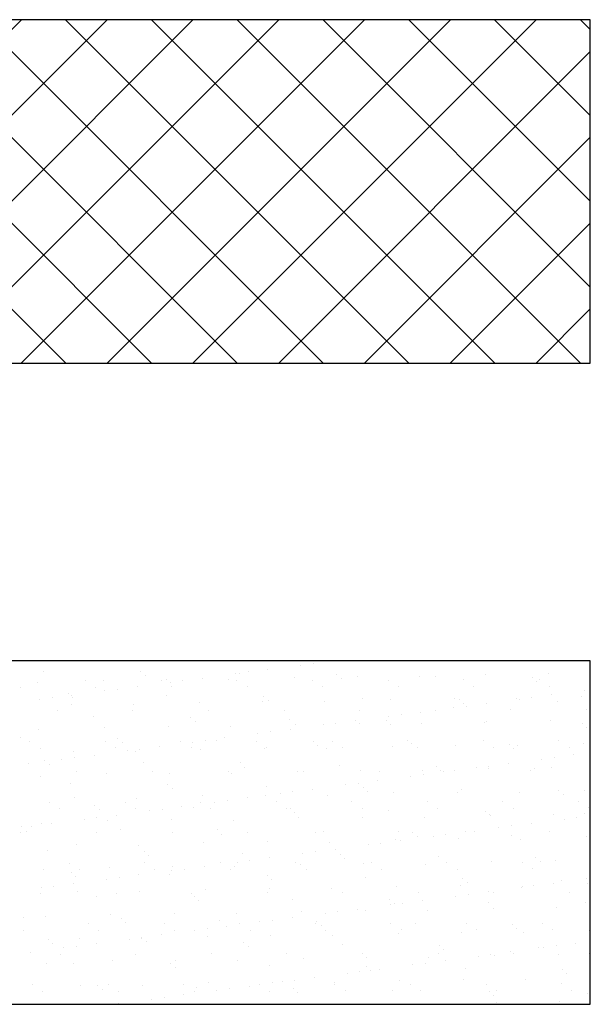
# Model space of a CAD drawing. Header units: millimetres. Extents: x -7023 to 53801, y 9849 to 33561.
# Tile 211 of 256: x 9531 to 9591, y 23585 to 23688. Entities that reach past the tile are written whole.
import ezdxf

# ---------------------------------------------------------------- set-up
doc = ezdxf.new("R2010")
doc.units = ezdxf.units.MM
doc.layers.add('.IE_podklad', color=252, linetype='Continuous')

msp = doc.modelspace()

# ---------------------------------------------------------------- linework, layer by layer
at = {"layer": '.IE_podklad'}
for p, q in [((9590.63, 23687.87), (9471.12, 23687.87)), ((9495.16, 23651.94), (9531.09, 23687.87)), ((9535.73, 23651.94), (9499.8, 23687.87)), ((9504.14, 23651.94), (9540.07, 23687.87)), ((9544.71, 23651.94), (9508.78, 23687.87)), ((9513.12, 23651.94), (9549.05, 23687.87)), ((9553.69, 23651.94), (9517.76, 23687.87)), ((9522.1, 23651.94), (9558.03, 23687.87)), ((9562.67, 23651.94), (9526.74, 23687.87)), ((9531.08, 23651.94), (9567.01, 23687.87)), ((9571.65, 23651.94), (9535.72, 23687.87)), ((9540.06, 23651.94), (9575.99, 23687.87)), ((9580.63, 23651.94), (9544.7, 23687.87)), ((9549.04, 23651.94), (9584.97, 23687.87)), ((9589.61, 23651.94), (9553.68, 23687.87)), ((9590.63, 23659.9), (9562.66, 23687.87)), ((9590.63, 23668.88), (9571.64, 23687.87)), ((9590.63, 23677.86), (9580.62, 23687.87)), ((9590.63, 23686.84), (9589.6, 23687.87)), ((9590.63, 23651.94), (9590.63, 23687.87)), ((9558.02, 23651.94), (9590.63, 23684.55)), ((9567, 23651.94), (9590.63, 23675.57)), ((9575.98, 23651.94), (9590.63, 23666.59)), ((9584.96, 23651.94), (9590.63, 23657.61)), ((9471.12, 23651.94), (9590.63, 23651.94)), ((9590.63, 23620.81), (9471.12, 23620.81)), ((9560.34, 23620.37), (9560.34, 23620.37)), ((9561.66, 23620.54), (9561.66, 23620.54)), ((9590.63, 23584.88), (9590.63, 23620.81)), ((9533.45, 23619.74), (9533.45, 23619.74)), ((9543.61, 23619.66), (9543.61, 23619.66)), ((9553.5, 23619.47), (9553.5, 23619.47)), ((9553.92, 23619.43), (9553.92, 23619.43)), ((9554.83, 23619.64), (9554.83, 23619.64)), ((9556.89, 23619.91), (9556.89, 23619.91)), ((9564.09, 23619.35), (9564.09, 23619.35)), ((9579.65, 23619.37), (9579.65, 23619.37)), ((9586.3, 23619.46), (9586.3, 23619.46)), ((9532.77, 23618.52), (9532.77, 23618.52)), ((9537.83, 23618.74), (9537.83, 23618.74)), ((9539.64, 23618.77), (9539.64, 23618.77)), ((9544.08, 23619.23), (9544.08, 23619.23)), ((9545.74, 23618.75), (9545.74, 23618.75)), ((9546.28, 23618.86), (9546.28, 23618.86)), ((9546.67, 23618.57), (9546.67, 23618.57)), ((9547.99, 23618.74), (9547.99, 23618.74)), ((9550.05, 23619.01), (9550.05, 23619.01)), ((9552.78, 23618.82), (9552.78, 23618.82)), ((9553.65, 23618.77), (9553.65, 23618.77)), ((9559.64, 23619.07), (9559.64, 23619.07)), ((9561.56, 23618.78), (9561.56, 23618.78)), ((9564.56, 23618.92), (9564.56, 23618.92)), ((9566.29, 23619.16), (9566.29, 23619.16)), ((9569.47, 23618.8), (9569.47, 23618.8)), ((9572.79, 23619.13), (9572.79, 23619.13)), ((9574.4, 23619.12), (9574.4, 23619.12)), ((9577.38, 23618.81), (9577.38, 23618.81)), ((9584.57, 23619.03), (9584.57, 23619.03)), ((9585.03, 23618.6), (9585.03, 23618.6)), ((9585.29, 23618.82), (9585.29, 23618.82)), ((9530.99, 23618.04), (9530.99, 23618.04)), ((9535.98, 23617.43), (9535.98, 23617.43)), ((9538.9, 23618.06), (9538.9, 23618.06)), ((9539.83, 23617.67), (9539.83, 23617.67)), ((9541.15, 23617.84), (9541.15, 23617.84)), ((9543.22, 23618.11), (9543.22, 23618.11)), ((9546.81, 23618.07), (9546.81, 23618.07)), ((9554.72, 23618.08), (9554.72, 23618.08)), ((9562.63, 23618.1), (9562.63, 23618.1)), ((9570.54, 23618.11), (9570.54, 23618.11)), ((9578.45, 23618.13), (9578.45, 23618.13)), ((9586.36, 23618.14), (9586.36, 23618.14)), ((9586.58, 23617.24), (9586.58, 23617.24)), ((9590.03, 23617.7), (9590.03, 23617.7)), ((9532.99, 23616.77), (9532.99, 23616.77)), ((9534.31, 23616.94), (9534.31, 23616.94)), ((9536.36, 23616.26), (9536.36, 23616.26)), ((9536.38, 23617.21), (9536.38, 23617.21)), ((9536.44, 23617), (9536.44, 23617)), ((9542.86, 23616.23), (9542.86, 23616.23)), ((9546.29, 23617.2), (9546.29, 23617.2)), ((9549.72, 23616.47), (9549.72, 23616.47)), ((9556.37, 23616.56), (9556.37, 23616.56)), ((9556.45, 23617.12), (9556.45, 23617.12)), ((9556.92, 23616.69), (9556.92, 23616.69)), ((9562.86, 23616.53), (9562.86, 23616.53)), ((9566.77, 23616.89), (9566.77, 23616.89)), ((9569.72, 23616.77), (9569.72, 23616.77)), ((9576.37, 23616.86), (9576.37, 23616.86)), ((9576.93, 23616.8), (9576.93, 23616.8)), ((9577.4, 23616.37), (9577.4, 23616.37)), ((9579.74, 23616.34), (9579.74, 23616.34)), ((9582.87, 23616.83), (9582.87, 23616.83)), ((9583.19, 23616.8), (9583.19, 23616.8)), ((9584.52, 23616.97), (9584.52, 23616.97)), ((9587.24, 23616.58), (9587.24, 23616.58)), ((9589.73, 23617.08), (9589.73, 23617.08)), ((9534.85, 23615.59), (9534.85, 23615.59)), ((9542.76, 23615.6), (9542.76, 23615.6)), ((9550.67, 23615.61), (9550.67, 23615.61)), ((9558.58, 23615.63), (9558.58, 23615.63)), ((9566.49, 23615.64), (9566.49, 23615.64)), ((9570.84, 23615.17), (9570.84, 23615.17)), ((9572.91, 23615.44), (9572.91, 23615.44)), ((9574.4, 23615.66), (9574.4, 23615.66)), ((9576.36, 23615.9), (9576.36, 23615.9)), ((9577.68, 23616.07), (9577.68, 23616.07)), ((9582.31, 23615.67), (9582.31, 23615.67)), ((9590.22, 23615.69), (9590.22, 23615.69)), ((9538.65, 23614.97), (9538.65, 23614.97)), ((9548.82, 23614.89), (9548.82, 23614.89)), ((9549.29, 23614.46), (9549.29, 23614.46)), ((9559.13, 23614.66), (9559.13, 23614.66)), ((9559.8, 23614.18), (9559.8, 23614.18)), ((9564, 23614.27), (9564, 23614.27)), ((9566.07, 23614.54), (9566.07, 23614.54)), ((9566.45, 23614.26), (9566.45, 23614.26)), ((9569.29, 23614.57), (9569.29, 23614.57)), ((9569.52, 23615), (9569.52, 23615)), ((9569.76, 23614.15), (9569.76, 23614.15)), ((9572.95, 23614.23), (9572.95, 23614.23)), ((9579.61, 23614.35), (9579.61, 23614.35)), ((9579.81, 23614.48), (9579.81, 23614.48)), ((9586.46, 23614.56), (9586.46, 23614.56)), ((9589.77, 23614.26), (9589.77, 23614.26)), ((9532.93, 23613.63), (9532.93, 23613.63)), ((9539.8, 23613.88), (9539.8, 23613.88)), ((9546.44, 23613.96), (9546.44, 23613.96)), ((9552.94, 23613.93), (9552.94, 23613.93)), ((9555.84, 23613.2), (9555.84, 23613.2)), ((9557.17, 23613.37), (9557.17, 23613.37)), ((9559.23, 23613.64), (9559.23, 23613.64)), ((9562.68, 23614.1), (9562.68, 23614.1)), ((9590.24, 23613.83), (9590.24, 23613.83)), ((9531.02, 23612.74), (9531.02, 23612.74)), ((9531.98, 23612.36), (9531.98, 23612.36)), ((9539.88, 23612.38), (9539.88, 23612.38)), ((9541.18, 23612.66), (9541.18, 23612.66)), ((9541.65, 23612.23), (9541.65, 23612.23)), ((9547.79, 23612.39), (9547.79, 23612.39)), ((9549.01, 23612.3), (9549.01, 23612.3)), ((9550.33, 23612.47), (9550.33, 23612.47)), ((9551.49, 23612.43), (9551.49, 23612.43)), ((9552.39, 23612.74), (9552.39, 23612.74)), ((9555.7, 23612.41), (9555.7, 23612.41)), ((9561.66, 23612.35), (9561.66, 23612.35)), ((9563.61, 23612.42), (9563.61, 23612.42)), ((9571.52, 23612.44), (9571.52, 23612.44)), ((9571.97, 23612.12), (9571.97, 23612.12)), ((9579.43, 23612.45), (9579.43, 23612.45)), ((9587.34, 23612.46), (9587.34, 23612.46)), ((9589.89, 23612.18), (9589.89, 23612.18)), ((9533.05, 23611.68), (9533.05, 23611.68)), ((9536.52, 23611.36), (9536.52, 23611.36)), ((9540.96, 23611.7), (9540.96, 23611.7)), ((9542.17, 23611.4), (9542.17, 23611.4)), ((9543.02, 23611.33), (9543.02, 23611.33)), ((9543.49, 23611.57), (9543.49, 23611.57)), ((9545.56, 23611.84), (9545.56, 23611.84)), ((9548.87, 23611.71), (9548.87, 23611.71)), ((9549.88, 23611.58), (9549.88, 23611.58)), ((9556.53, 23611.66), (9556.53, 23611.66)), ((9556.78, 23611.72), (9556.78, 23611.72)), ((9562.13, 23611.92), (9562.13, 23611.92)), ((9563.02, 23611.63), (9563.02, 23611.63)), ((9564.69, 23611.74), (9564.69, 23611.74)), ((9569.88, 23611.88), (9569.88, 23611.88)), ((9572.6, 23611.75), (9572.6, 23611.75)), ((9576.53, 23611.97), (9576.53, 23611.97)), ((9580.51, 23611.77), (9580.51, 23611.77)), ((9582.14, 23612.03), (9582.14, 23612.03)), ((9582.6, 23611.6), (9582.6, 23611.6)), ((9583.03, 23611.93), (9583.03, 23611.93)), ((9588.42, 23611.78), (9588.42, 23611.78)), ((9531.88, 23610.04), (9531.88, 23610.04)), ((9533.55, 23610.43), (9533.55, 23610.43)), ((9535.33, 23610.5), (9535.33, 23610.5)), ((9536.66, 23610.67), (9536.66, 23610.67)), ((9538.72, 23610.94), (9538.72, 23610.94)), ((9543.86, 23610.2), (9543.86, 23610.2)), ((9554.02, 23610.12), (9554.02, 23610.12)), ((9582.09, 23610.08), (9582.09, 23610.08)), ((9585.54, 23610.53), (9585.54, 23610.53)), ((9586.86, 23610.7), (9586.86, 23610.7)), ((9588.92, 23610.98), (9588.92, 23610.98)), ((9534.01, 23610), (9534.01, 23610)), ((9536.9, 23609.22), (9536.9, 23609.22)), ((9539.96, 23608.98), (9539.96, 23608.98)), ((9544.81, 23609.24), (9544.81, 23609.24)), ((9546.6, 23609.07), (9546.6, 23609.07)), ((9552.72, 23609.25), (9552.72, 23609.25)), ((9553.1, 23609.04), (9553.1, 23609.04)), ((9554.49, 23609.69), (9554.49, 23609.69)), ((9559.96, 23609.28), (9559.96, 23609.28)), ((9560.63, 23609.27), (9560.63, 23609.27)), ((9564.34, 23609.89), (9564.34, 23609.89)), ((9566.61, 23609.37), (9566.61, 23609.37)), ((9568.54, 23609.28), (9568.54, 23609.28)), ((9573.11, 23609.34), (9573.11, 23609.34)), ((9574.5, 23609.8), (9574.5, 23609.8)), ((9574.97, 23609.38), (9574.97, 23609.38)), ((9575.25, 23609.18), (9575.25, 23609.18)), ((9576.45, 23609.3), (9576.45, 23609.3)), ((9578.7, 23609.63), (9578.7, 23609.63)), ((9579.97, 23609.58), (9579.97, 23609.58)), ((9580.02, 23609.8), (9580.02, 23609.8)), ((9584.36, 23609.31), (9584.36, 23609.31)), ((9584.81, 23609.58), (9584.81, 23609.58)), ((9586.62, 23609.67), (9586.62, 23609.67)), ((9533.09, 23608.74), (9533.09, 23608.74)), ((9536.22, 23607.97), (9536.22, 23607.97)), ((9566.35, 23608), (9566.35, 23608)), ((9568.41, 23608.28), (9568.41, 23608.28)), ((9571.86, 23608.73), (9571.86, 23608.73)), ((9573.18, 23608.9), (9573.18, 23608.9)), ((9546.39, 23607.89), (9546.39, 23607.89)), ((9546.86, 23607.46), (9546.86, 23607.46)), ((9556.7, 23607.66), (9556.7, 23607.66)), ((9558.19, 23606.93), (9558.19, 23606.93)), ((9559.51, 23607.1), (9559.51, 23607.1)), ((9561.57, 23607.38), (9561.57, 23607.38)), ((9565.02, 23607.83), (9565.02, 23607.83)), ((9566.86, 23607.57), (9566.86, 23607.57)), ((9567.33, 23607.15), (9567.33, 23607.15)), ((9570.04, 23606.99), (9570.04, 23606.99)), ((9576.69, 23607.07), (9576.69, 23607.07)), ((9577.18, 23607.35), (9577.18, 23607.35)), ((9583.19, 23607.04), (9583.19, 23607.04)), ((9587.34, 23607.26), (9587.34, 23607.26)), ((9590.05, 23607.29), (9590.05, 23607.29)), ((9534.03, 23606), (9534.03, 23606)), ((9536.68, 23606.47), (9536.68, 23606.47)), ((9541.94, 23606.02), (9541.94, 23606.02)), ((9543.18, 23606.44), (9543.18, 23606.44)), ((9549.85, 23606.03), (9549.85, 23606.03)), ((9550.04, 23606.69), (9550.04, 23606.69)), ((9551.35, 23606.03), (9551.35, 23606.03)), ((9552.67, 23606.2), (9552.67, 23606.2)), ((9554.74, 23606.48), (9554.74, 23606.48)), ((9556.69, 23606.77), (9556.69, 23606.77)), ((9557.76, 23606.05), (9557.76, 23606.05)), ((9563.18, 23606.74), (9563.18, 23606.74)), ((9565.67, 23606.06), (9565.67, 23606.06)), ((9573.58, 23606.07), (9573.58, 23606.07)), ((9581.49, 23606.09), (9581.49, 23606.09)), ((9587.81, 23606.83), (9587.81, 23606.83)), ((9589.4, 23606.1), (9589.4, 23606.1)), ((9535.1, 23605.32), (9535.1, 23605.32)), ((9538.75, 23605.66), (9538.75, 23605.66)), ((9539.22, 23605.23), (9539.22, 23605.23)), ((9543.01, 23605.34), (9543.01, 23605.34)), ((9544.51, 23605.13), (9544.51, 23605.13)), ((9545.83, 23605.3), (9545.83, 23605.3)), ((9547.9, 23605.57), (9547.9, 23605.57)), ((9549.07, 23605.43), (9549.07, 23605.43)), ((9550.92, 23605.35), (9550.92, 23605.35)), ((9558.83, 23605.36), (9558.83, 23605.36)), ((9559.23, 23605.35), (9559.23, 23605.35)), ((9559.7, 23604.92), (9559.7, 23604.92)), ((9566.74, 23605.38), (9566.74, 23605.38)), ((9569.54, 23605.12), (9569.54, 23605.12)), ((9574.65, 23605.39), (9574.65, 23605.39)), ((9579.71, 23605.03), (9579.71, 23605.03)), ((9582.56, 23605.41), (9582.56, 23605.41)), ((9590.47, 23605.42), (9590.47, 23605.42)), ((9533.25, 23603.84), (9533.25, 23603.84)), ((9537.68, 23604.23), (9537.68, 23604.23)), ((9539, 23604.4), (9539, 23604.4)), ((9540.12, 23604.09), (9540.12, 23604.09)), ((9541.06, 23604.67), (9541.06, 23604.67)), ((9546.76, 23604.17), (9546.76, 23604.17)), ((9553.26, 23604.14), (9553.26, 23604.14)), ((9560.12, 23604.39), (9560.12, 23604.39)), ((9566.77, 23604.47), (9566.77, 23604.47)), ((9573.27, 23604.44), (9573.27, 23604.44)), ((9580.13, 23604.69), (9580.13, 23604.69)), ((9580.17, 23604.6), (9580.17, 23604.6)), ((9586.78, 23604.77), (9586.78, 23604.77)), ((9587.88, 23604.26), (9587.88, 23604.26)), ((9589.2, 23604.44), (9589.2, 23604.44)), ((9590.02, 23604.81), (9590.02, 23604.81)), ((9531.04, 23602.85), (9531.04, 23602.85)), ((9531.12, 23603.43), (9531.12, 23603.43)), ((9531.58, 23603), (9531.58, 23603)), ((9532.16, 23603.5), (9532.16, 23603.5)), ((9534.23, 23603.77), (9534.23, 23603.77)), ((9538.95, 23602.86), (9538.95, 23602.86)), ((9541.43, 23603.2), (9541.43, 23603.2)), ((9546.86, 23602.88), (9546.86, 23602.88)), ((9551.59, 23603.12), (9551.59, 23603.12)), ((9554.77, 23602.89), (9554.77, 23602.89)), ((9561.91, 23602.89), (9561.91, 23602.89)), ((9562.68, 23602.91), (9562.68, 23602.91)), ((9570.59, 23602.92), (9570.59, 23602.92)), ((9572.07, 23602.8), (9572.07, 23602.8)), ((9577.59, 23602.91), (9577.59, 23602.91)), ((9578.5, 23602.94), (9578.5, 23602.94)), ((9581.04, 23603.36), (9581.04, 23603.36)), ((9582.36, 23603.54), (9582.36, 23603.54)), ((9584.43, 23603.81), (9584.43, 23603.81)), ((9586.41, 23602.95), (9586.41, 23602.95)), ((9550.2, 23601.79), (9550.2, 23601.79)), ((9552.06, 23602.69), (9552.06, 23602.69)), ((9556.85, 23601.88), (9556.85, 23601.88)), ((9563.34, 23601.85), (9563.34, 23601.85)), ((9570.2, 23602.09), (9570.2, 23602.09)), ((9570.75, 23602.01), (9570.75, 23602.01)), ((9572.54, 23602.38), (9572.54, 23602.38)), ((9574.2, 23602.46), (9574.2, 23602.46)), ((9575.52, 23602.64), (9575.52, 23602.64)), ((9576.85, 23602.18), (9576.85, 23602.18)), ((9582.38, 23602.58), (9582.38, 23602.58)), ((9583.35, 23602.15), (9583.35, 23602.15)), ((9590.21, 23602.39), (9590.21, 23602.39)), ((9533.79, 23600.97), (9533.79, 23600.97)), ((9536.84, 23601.58), (9536.84, 23601.58)), ((9543.34, 23601.54), (9543.34, 23601.54)), ((9543.96, 23600.89), (9543.96, 23600.89)), ((9561.85, 23600.84), (9561.85, 23600.84)), ((9563.92, 23601.11), (9563.92, 23601.11)), ((9567.37, 23601.56), (9567.37, 23601.56)), ((9568.69, 23601.74), (9568.69, 23601.74)), ((9544.43, 23600.46), (9544.43, 23600.46)), ((9553.69, 23599.76), (9553.69, 23599.76)), ((9554.27, 23600.66), (9554.27, 23600.66)), ((9555.01, 23599.94), (9555.01, 23599.94)), ((9557.08, 23600.21), (9557.08, 23600.21)), ((9560.53, 23600.66), (9560.53, 23600.66)), ((9564.44, 23600.58), (9564.44, 23600.58)), ((9564.9, 23600.15), (9564.9, 23600.15)), ((9574.75, 23600.35), (9574.75, 23600.35)), ((9575.63, 23599.71), (9575.63, 23599.71)), ((9580.29, 23599.8), (9580.29, 23599.8)), ((9583.54, 23599.73), (9583.54, 23599.73)), ((9584.91, 23600.26), (9584.91, 23600.26)), ((9585.38, 23599.83), (9585.38, 23599.83)), ((9586.94, 23599.88), (9586.94, 23599.88)), ((9533.41, 23598.95), (9533.41, 23598.95)), ((9536.08, 23599.64), (9536.08, 23599.64)), ((9537.15, 23598.96), (9537.15, 23598.96)), ((9540.28, 23599.19), (9540.28, 23599.19)), ((9543.99, 23599.66), (9543.99, 23599.66)), ((9545.06, 23598.97), (9545.06, 23598.97)), ((9546.85, 23598.86), (9546.85, 23598.86)), ((9546.92, 23599.28), (9546.92, 23599.28)), ((9548.18, 23599.03), (9548.18, 23599.03)), ((9550.24, 23599.31), (9550.24, 23599.31)), ((9551.9, 23599.67), (9551.9, 23599.67)), ((9552.97, 23598.99), (9552.97, 23598.99)), ((9553.42, 23599.25), (9553.42, 23599.25)), ((9559.81, 23599.69), (9559.81, 23599.69)), ((9560.28, 23599.49), (9560.28, 23599.49)), ((9560.88, 23599), (9560.88, 23599)), ((9566.93, 23599.58), (9566.93, 23599.58)), ((9567.72, 23599.7), (9567.72, 23599.7)), ((9568.79, 23599.02), (9568.79, 23599.02)), ((9573.43, 23599.55), (9573.43, 23599.55)), ((9576.7, 23599.03), (9576.7, 23599.03)), ((9584.61, 23599.05), (9584.61, 23599.05)), ((9536.32, 23598.66), (9536.32, 23598.66)), ((9536.79, 23598.23), (9536.79, 23598.23)), ((9540.02, 23597.96), (9540.02, 23597.96)), ((9541.34, 23598.13), (9541.34, 23598.13)), ((9543.4, 23598.41), (9543.4, 23598.41)), ((9546.64, 23598.43), (9546.64, 23598.43)), ((9556.8, 23598.35), (9556.8, 23598.35)), ((9557.27, 23597.92), (9557.27, 23597.92)), ((9567.11, 23598.12), (9567.11, 23598.12)), ((9577.28, 23598.03), (9577.28, 23598.03)), ((9587.59, 23597.81), (9587.59, 23597.81)), ((9590.22, 23597.99), (9590.22, 23597.99)), ((9533.18, 23597.06), (9533.18, 23597.06)), ((9534.5, 23597.23), (9534.5, 23597.23)), ((9536.57, 23597.51), (9536.57, 23597.51)), ((9537, 23596.68), (9537, 23596.68)), ((9543.5, 23596.65), (9543.5, 23596.65)), ((9550.36, 23596.9), (9550.36, 23596.9)), ((9557.01, 23596.98), (9557.01, 23596.98)), ((9563.5, 23596.95), (9563.5, 23596.95)), ((9570.36, 23597.2), (9570.36, 23597.2)), ((9577.01, 23597.28), (9577.01, 23597.28)), ((9577.74, 23597.6), (9577.74, 23597.6)), ((9579.93, 23596.64), (9579.93, 23596.64)), ((9583.38, 23597.09), (9583.38, 23597.09)), ((9583.51, 23597.25), (9583.51, 23597.25)), ((9584.7, 23597.27), (9584.7, 23597.27)), ((9586.77, 23597.54), (9586.77, 23597.54)), ((9590.37, 23597.5), (9590.37, 23597.5)), ((9533.09, 23596.49), (9533.09, 23596.49)), ((9539, 23596.2), (9539, 23596.2)), ((9541, 23596.5), (9541, 23596.5)), ((9548.91, 23596.52), (9548.91, 23596.52)), ((9549.16, 23596.12), (9549.16, 23596.12)), ((9549.63, 23595.69), (9549.63, 23595.69)), ((9556.82, 23596.53), (9556.82, 23596.53)), ((9559.48, 23595.89), (9559.48, 23595.89)), ((9564.73, 23596.55), (9564.73, 23596.55)), ((9569.64, 23595.8), (9569.64, 23595.8)), ((9572.64, 23596.56), (9572.64, 23596.56)), ((9573.09, 23595.74), (9573.09, 23595.74)), ((9576.54, 23596.19), (9576.54, 23596.19)), ((9577.87, 23596.37), (9577.87, 23596.37)), ((9580.55, 23596.58), (9580.55, 23596.58)), ((9588.46, 23596.59), (9588.46, 23596.59)), ((9560.44, 23594.6), (9560.44, 23594.6)), ((9564.19, 23594.57), (9564.19, 23594.57)), ((9566.26, 23594.84), (9566.26, 23594.84)), ((9567.09, 23594.69), (9567.09, 23594.69)), ((9569.71, 23595.29), (9569.71, 23595.29)), ((9570.11, 23595.38), (9570.11, 23595.38)), ((9571.03, 23595.47), (9571.03, 23595.47)), ((9573.59, 23594.65), (9573.59, 23594.65)), ((9579.95, 23595.58), (9579.95, 23595.58)), ((9580.45, 23594.9), (9580.45, 23594.9)), ((9587.1, 23594.99), (9587.1, 23594.99)), ((9590.12, 23595.49), (9590.12, 23595.49)), ((9590.59, 23595.06), (9590.59, 23595.06)), ((9531.36, 23593.97), (9531.36, 23593.97)), ((9533.57, 23594.05), (9533.57, 23594.05)), ((9540.44, 23594.3), (9540.44, 23594.3)), ((9541.53, 23593.89), (9541.53, 23593.89)), ((9547.08, 23594.38), (9547.08, 23594.38)), ((9551.84, 23593.66), (9551.84, 23593.66)), ((9553.58, 23594.35), (9553.58, 23594.35)), ((9557.36, 23593.67), (9557.36, 23593.67)), ((9559.42, 23593.94), (9559.42, 23593.94)), ((9562.01, 23593.58), (9562.01, 23593.58)), ((9562.87, 23594.39), (9562.87, 23594.39)), ((9531.29, 23592.59), (9531.29, 23592.59)), ((9538.13, 23593.28), (9538.13, 23593.28)), ((9539.2, 23592.6), (9539.2, 23592.6)), ((9542, 23593.46), (9542, 23593.46)), ((9546.04, 23593.3), (9546.04, 23593.3)), ((9547.11, 23592.61), (9547.11, 23592.61)), ((9549.2, 23592.59), (9549.2, 23592.59)), ((9550.52, 23592.77), (9550.52, 23592.77)), ((9552.58, 23593.04), (9552.58, 23593.04)), ((9553.95, 23593.31), (9553.95, 23593.31)), ((9555.02, 23592.63), (9555.02, 23592.63)), ((9556.03, 23593.49), (9556.03, 23593.49)), ((9561.86, 23593.33), (9561.86, 23593.33)), ((9562.47, 23593.15), (9562.47, 23593.15)), ((9562.93, 23592.64), (9562.93, 23592.64)), ((9569.77, 23593.34), (9569.77, 23593.34)), ((9570.84, 23592.66), (9570.84, 23592.66)), ((9572.32, 23593.35), (9572.32, 23593.35)), ((9577.68, 23593.35), (9577.68, 23593.35)), ((9578.75, 23592.67), (9578.75, 23592.67)), ((9582.48, 23593.26), (9582.48, 23593.26)), ((9582.95, 23592.83), (9582.95, 23592.83)), ((9585.59, 23593.37), (9585.59, 23593.37)), ((9586.66, 23592.69), (9586.66, 23592.69)), ((9590.53, 23592.6), (9590.53, 23592.6)), ((9533.89, 23591.66), (9533.89, 23591.66)), ((9537.16, 23591.79), (9537.16, 23591.79)), ((9542.36, 23591.69), (9542.36, 23591.69)), ((9543.66, 23591.76), (9543.66, 23591.76)), ((9543.68, 23591.87), (9543.68, 23591.87)), ((9545.75, 23592.14), (9545.75, 23592.14)), ((9550.52, 23592), (9550.52, 23592)), ((9557.17, 23592.09), (9557.17, 23592.09)), ((9563.66, 23592.06), (9563.66, 23592.06)), ((9570.52, 23592.3), (9570.52, 23592.3)), ((9577.17, 23592.39), (9577.17, 23592.39)), ((9583.67, 23592.36), (9583.67, 23592.36)), ((9534.36, 23591.23), (9534.36, 23591.23)), ((9535.52, 23590.79), (9535.52, 23590.79)), ((9536.84, 23590.97), (9536.84, 23590.97)), ((9538.91, 23591.24), (9538.91, 23591.24)), ((9544.21, 23591.43), (9544.21, 23591.43)), ((9554.37, 23591.35), (9554.37, 23591.35)), ((9554.84, 23590.92), (9554.84, 23590.92)), ((9564.68, 23591.12), (9564.68, 23591.12)), ((9574.85, 23591.03), (9574.85, 23591.03)), ((9575.32, 23590.61), (9575.32, 23590.61)), ((9585.16, 23590.81), (9585.16, 23590.81)), ((9585.72, 23590.83), (9585.72, 23590.83)), ((9587.05, 23591), (9587.05, 23591)), ((9589.11, 23591.27), (9589.11, 23591.27)), ((9532.07, 23590.34), (9532.07, 23590.34)), ((9535.15, 23590.13), (9535.15, 23590.13)), ((9543.06, 23590.14), (9543.06, 23590.14)), ((9547.24, 23589.49), (9547.24, 23589.49)), ((9550.97, 23590.16), (9550.97, 23590.16)), ((9553.74, 23589.46), (9553.74, 23589.46)), ((9558.88, 23590.17), (9558.88, 23590.17)), ((9560.6, 23589.71), (9560.6, 23589.71)), ((9566.79, 23590.19), (9566.79, 23590.19)), ((9567.25, 23589.79), (9567.25, 23589.79)), ((9573.75, 23589.76), (9573.75, 23589.76)), ((9574.7, 23590.2), (9574.7, 23590.2)), ((9575.44, 23589.47), (9575.44, 23589.47)), ((9578.89, 23589.93), (9578.89, 23589.93)), ((9580.21, 23590.1), (9580.21, 23590.1)), ((9580.61, 23590.01), (9580.61, 23590.01)), ((9582.27, 23590.37), (9582.27, 23590.37)), ((9582.61, 23590.22), (9582.61, 23590.22)), ((9587.26, 23590.09), (9587.26, 23590.09)), ((9590.52, 23590.23), (9590.52, 23590.23)), ((9533.73, 23589.16), (9533.73, 23589.16)), ((9536.57, 23589.2), (9536.57, 23589.2)), ((9540.6, 23589.41), (9540.6, 23589.41)), ((9546.73, 23589.12), (9546.73, 23589.12)), ((9547.2, 23588.69), (9547.2, 23588.69)), ((9557.05, 23588.89), (9557.05, 23588.89)), ((9567.21, 23588.8), (9567.21, 23588.8)), ((9568.6, 23588.57), (9568.6, 23588.57)), ((9572.05, 23589.03), (9572.05, 23589.03)), ((9573.37, 23589.2), (9573.37, 23589.2)), ((9577.53, 23588.58), (9577.53, 23588.58)), ((9587.69, 23588.49), (9587.69, 23588.49)), ((9559.7, 23587.4), (9559.7, 23587.4)), ((9561.76, 23587.67), (9561.76, 23587.67)), ((9565.21, 23588.12), (9565.21, 23588.12)), ((9566.53, 23588.3), (9566.53, 23588.3)), ((9567.68, 23588.38), (9567.68, 23588.38)), ((9570.68, 23587.41), (9570.68, 23587.41)), ((9577.33, 23587.49), (9577.33, 23587.49)), ((9583.83, 23587.46), (9583.83, 23587.46)), ((9588.16, 23588.06), (9588.16, 23588.06)), ((9532.27, 23586.91), (9532.27, 23586.91)), ((9537.32, 23586.89), (9537.32, 23586.89)), ((9539.1, 23586.89), (9539.1, 23586.89)), ((9539.57, 23586.46), (9539.57, 23586.46)), ((9540.18, 23586.92), (9540.18, 23586.92)), ((9543.82, 23586.86), (9543.82, 23586.86)), ((9548.09, 23586.94), (9548.09, 23586.94)), ((9549.41, 23586.66), (9549.41, 23586.66)), ((9550.68, 23587.11), (9550.68, 23587.11)), ((9552.86, 23586.5), (9552.86, 23586.5)), ((9554.93, 23586.77), (9554.93, 23586.77)), ((9556, 23586.95), (9556, 23586.95)), ((9557.33, 23587.19), (9557.33, 23587.19)), ((9558.38, 23587.22), (9558.38, 23587.22)), ((9559.58, 23586.58), (9559.58, 23586.58)), ((9563.82, 23587.16), (9563.82, 23587.16)), ((9563.91, 23586.96), (9563.91, 23586.96)), ((9569.89, 23586.35), (9569.89, 23586.35)), ((9571.82, 23586.98), (9571.82, 23586.98)), ((9579.73, 23586.99), (9579.73, 23586.99)), ((9587.64, 23587.01), (9587.64, 23587.01)), ((9588.71, 23586.33), (9588.71, 23586.33)), ((9533.34, 23586.23), (9533.34, 23586.23)), ((9541.25, 23586.24), (9541.25, 23586.24)), ((9544.7, 23585.42), (9544.7, 23585.42)), ((9546.02, 23585.6), (9546.02, 23585.6)), ((9548.09, 23585.87), (9548.09, 23585.87)), ((9549.16, 23586.25), (9549.16, 23586.25)), ((9551.54, 23586.32), (9551.54, 23586.32)), ((9557.07, 23586.27), (9557.07, 23586.27)), ((9560.04, 23586.15), (9560.04, 23586.15)), ((9564.98, 23586.28), (9564.98, 23586.28)), ((9572.89, 23586.3), (9572.89, 23586.3)), ((9580.05, 23586.26), (9580.05, 23586.26)), ((9580.52, 23585.83), (9580.52, 23585.83)), ((9580.8, 23586.31), (9580.8, 23586.31)), ((9590.37, 23586.04), (9590.37, 23586.04)), ((9471.12, 23584.88), (9590.63, 23584.88)), ((9541.25, 23584.97), (9541.25, 23584.97)), ((9567.41, 23584.9), (9567.41, 23584.9)), ((9580.77, 23585.11), (9580.77, 23585.11)), ((9587.42, 23585.2), (9587.42, 23585.2))]:
    msp.add_line(p, q, dxfattribs=at)

doc.saveas('drawing.dxf')
